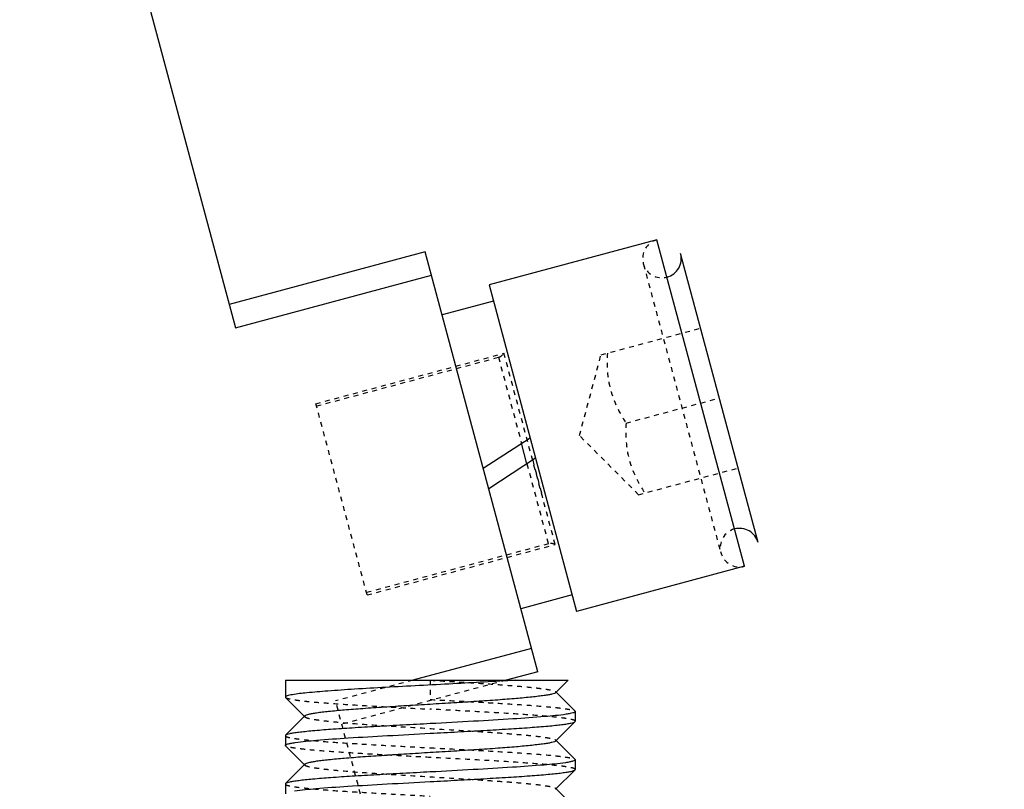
# Model space of a CAD drawing. Header units: millimetres. Extents: x -24622 to 57, y -1603 to 1112.
# Tile 33 of 219: x -23272 to -23251, y -267 to -251. Entities that reach past the tile are written whole.
import ezdxf

# ---------------------------------------------------------------- set-up
doc = ezdxf.new("R2010")
doc.units = ezdxf.units.MM
doc.linetypes.add('HIDDEN', pattern=[0.2, 0.1, -0.1])
doc.layers.add('02___PRT_ALL_AXES', color=7, linetype='Continuous')
doc.layers.add('DEFAULT_2', color=8, linetype='HIDDEN')
doc.dimstyles.new('7', dxfattribs={"dimtxt": 7, "dimasz": 4.5, "dimexe": 0.7, "dimexo": 0.9, "dimgap": 1.8, "dimtad": 0, "dimtxsty": 'Standard', "dimblk": 'OPEN30', "dimcen": 0, "dimclrd": 5, "dimclre": 3, "dimclrt": 256, "dimadec": 0, "dimazin": 2, "dimtm": 1e-09, "dimtfac": 0.6, "dimtofl": 0, "dimtmove": 0, "dimatfit": 3, "dimldrblk": 'OPEN30', "dimfxl": 1, "dimtolj": 1, "dimarcsym": 0})

# ---------------------------------------------------------------- blocks, each defined once
blk = doc.blocks.new('_Open30')
at = {"color": 0, "linetype": 'ByBlock', "lineweight": -2}
for p, q in [((-1, 0.2679), (0, 0)), ((0, 0), (-1, -0.2679)), ((0, 0), (-1, 0))]:
    blk.add_line(p, q, dxfattribs=at)
blk = doc.blocks.new('*D104')
at = {"color": 3, "linetype": 'ByBlock', "lineweight": -2}
for p, q in [((-23200.194, -211.775), (-23181.954, -211.775)), ((-23255.194, -349.775), (-23181.954, -349.775))]:
    blk.add_line(p, q, dxfattribs=at)
at = {"color": 5, "linetype": 'ByBlock', "lineweight": -2}
for p, q in [((-23182.654, -216.275), (-23182.654, -261.475)), ((-23182.654, -345.275), (-23182.654, -300.075))]:
    blk.add_line(p, q, dxfattribs=at)
at = {"layer": 'Defpoints', "color": 0, "linetype": 'ByBlock'}
for p in [(-23201.094, -211.775), (-23182.654, -211.775), (-23256.094, -349.775)]:
    blk.add_point(p, dxfattribs=at)
at = {"color": 5, "linetype": 'ByBlock', "lineweight": -2, "xscale": 4.5, "yscale": 4.5, "zscale": 4.5}
for p, rotation in [((-23182.654, -211.775), 90), ((-23182.654, -349.775), 270)]:
    blk.add_blockref('_Open30', p, dxfattribs=dict(at, rotation=rotation))
at = {"linetype": 'ByBlock', "insert": (-23182.654, -280.775), "char_height": 7, "attachment_point": 5, "rotation": 90}
blk.add_mtext('\\A1;138%%P15', dxfattribs=at)

msp = doc.modelspace()

# ---------------------------------------------------------------- linework, layer by layer
at = {"color": 7, "linetype": 'Continuous'}
for p, q in [((-23273.081, -235.26), (-23267.128, -257.476)), ((-23258.402, -255.655), (-23261.879, -256.587)), ((-23256.59, -262.417), (-23258.402, -255.655)), ((-23263.2, -255.906), (-23267.257, -256.993)), ((-23260.871, -264.599), (-23263.2, -255.906)), ((-23256.307, -261.927), (-23257.912, -255.939)), ((-23267.128, -257.476), (-23263.071, -256.389)), ((-23261.879, -256.587), (-23260.067, -263.349)), ((-23261.788, -256.925), (-23262.851, -257.21)), ((-23262, -260.385), (-23261.03, -259.755)), ((-23261.093, -260.295), (-23261.206, -259.87)), ((-23260.916, -260.18), (-23261.886, -260.81)), ((-23256.59, -262.417), (-23260.067, -263.349)), ((-23260.158, -263.01), (-23261.22, -263.295)), ((-23261, -264.116), (-23263.458, -264.775)), ((-23260.871, -264.599), (-23261.526, -264.775)), ((-23266.094, -264.775), (-23260.24, -264.775)), ((-23260.499, -265.034), (-23260.24, -264.775)), ((-23266.094, -265.125), (-23266.09, -265.133)), ((-23266.09, -265.133), (-23265.699, -265.525)), ((-23260.098, -265.416), (-23260.489, -265.025)), ((-23260.098, -265.416), (-23260.094, -265.425)), ((-23265.689, -265.515), (-23266.09, -265.916)), ((-23260.499, -266.034), (-23260.098, -265.633)), ((-23260.098, -265.633), (-23260.094, -265.625)), ((-23266.09, -265.916), (-23266.094, -265.925)), ((-23260.098, -266.416), (-23260.489, -266.025)), ((-23266.09, -266.133), (-23266.094, -266.125)), ((-23266.09, -266.133), (-23265.699, -266.525)), ((-23260.098, -266.416), (-23260.094, -266.425)), ((-23265.689, -266.515), (-23266.09, -266.916)), ((-23260.499, -267.034), (-23260.098, -266.633)), ((-23260.098, -266.633), (-23260.094, -266.625)), ((-23266.09, -266.916), (-23266.094, -266.925)), ((-23260.098, -267.416), (-23260.489, -267.025))]:
    msp.add_line(p, q, dxfattribs=at)
for centre, start, end in [((-23258.298, -256.042), 284.9255, 15), ((-23256.693, -262.03), 15, 105.0745)]:
    msp.add_arc(centre, 0.4, start, end, dxfattribs=at)
for points, start_tangent, end_tangent in [([(-23261.331, -264.775), (-23262.625, -264.85), (-23264.021, -264.925), (-23264.661, -264.962), (-23265.215, -265), (-23265.652, -265.037), (-23265.947, -265.075)], (-0.997857, -0.065435), (-0.985603, -0.169074)), ([(-23265.947, -265.075), (-23266.011, -265.087), (-23266.057, -265.1), (-23266.085, -265.112), (-23266.094, -265.125)], (-0.985603, -0.169074), (0.001552, -0.999999)), ([(-23260.499, -265.034), (-23260.525, -265.049), (-23260.575, -265.064), (-23260.647, -265.079), (-23260.74, -265.094), (-23260.855, -265.109), (-23260.989, -265.124), (-23261.313, -265.155), (-23261.699, -265.185), (-23262.136, -265.215), (-23262.606, -265.245), (-23263.094, -265.275), (-23263.582, -265.305), (-23264.052, -265.335), (-23264.489, -265.365), (-23264.875, -265.395), (-23265.199, -265.425), (-23265.333, -265.44), (-23265.448, -265.455), (-23265.542, -265.47), (-23265.613, -265.485), (-23265.663, -265.5), (-23265.689, -265.515)], (-0.706932, -0.707281), (-0.705678, -0.708532)), ([(-23260.283, -265.481), (-23260.725, -265.53), (-23261.383, -265.578), (-23262.197, -265.626), (-23263.094, -265.675)], (-0.988667, -0.150128), (-0.998596, -0.052977)), ([(-23260.094, -265.425), (-23260.106, -265.439), (-23260.142, -265.453), (-23260.201, -265.467), (-23260.283, -265.481)], (0.006208, -0.999981), (-0.988667, -0.150128)), ([(-23263.094, -265.675), (-23263.66, -265.705), (-23264.205, -265.735), (-23264.711, -265.765), (-23265.158, -265.795), (-23265.532, -265.826), (-23265.686, -265.841), (-23265.818, -265.856), (-23265.925, -265.871), (-23266.006, -265.886), (-23266.061, -265.901), (-23266.09, -265.916)], (-0.998596, -0.052977), (-0.70599, -0.708222)), ([(-23263.094, -265.875), (-23262.528, -265.844), (-23261.983, -265.814), (-23261.477, -265.784), (-23261.03, -265.754), (-23260.656, -265.724), (-23260.502, -265.709), (-23260.37, -265.693), (-23260.263, -265.678), (-23260.182, -265.663), (-23260.127, -265.648), (-23260.098, -265.633)], (0.998596, 0.052977), (0.706033, 0.708179)), ([(-23265.894, -266.066), (-23265.45, -266.018), (-23264.793, -265.97), (-23263.983, -265.923), (-23263.094, -265.875)], (0.989237, 0.146322), (0.998596, 0.052977)), ([(-23266.094, -266.125), (-23266.081, -266.11), (-23266.044, -266.095), (-23265.981, -266.081), (-23265.894, -266.066)], (0.008222, 0.999966), (0.989237, 0.146322)), ([(-23260.499, -266.034), (-23260.525, -266.049), (-23260.575, -266.064), (-23260.647, -266.079), (-23260.74, -266.094), (-23260.855, -266.109), (-23260.989, -266.124), (-23261.313, -266.155), (-23261.699, -266.185), (-23262.136, -266.215), (-23262.606, -266.245), (-23263.094, -266.275), (-23263.582, -266.305), (-23264.052, -266.335), (-23264.489, -266.365), (-23264.875, -266.395), (-23265.199, -266.425), (-23265.333, -266.44), (-23265.448, -266.455), (-23265.542, -266.47), (-23265.613, -266.485), (-23265.663, -266.5), (-23265.689, -266.515)], (-0.70586, -0.708351), (-0.707117, -0.707096)), ([(-23260.094, -266.425), (-23260.107, -266.439), (-23260.144, -266.454), (-23260.207, -266.468), (-23260.293, -266.483)], (-0.007646, -0.999971), (-0.989203, -0.146553)), ([(-23260.293, -266.483), (-23260.738, -266.531), (-23261.394, -266.579), (-23262.204, -266.627), (-23263.094, -266.675)], (-0.989203, -0.146553), (-0.998596, -0.052977)), ([(-23263.094, -266.875), (-23262.528, -266.844), (-23261.983, -266.814), (-23261.477, -266.784), (-23261.03, -266.754), (-23260.656, -266.724), (-23260.502, -266.709), (-23260.37, -266.693), (-23260.263, -266.678), (-23260.182, -266.663), (-23260.127, -266.648), (-23260.098, -266.633)], (0.998596, 0.052977), (0.705994, 0.708218)), ([(-23263.094, -266.675), (-23263.66, -266.705), (-23264.205, -266.735), (-23264.711, -266.765), (-23265.158, -266.795), (-23265.532, -266.826), (-23265.687, -266.841), (-23265.818, -266.856), (-23265.925, -266.871), (-23266.006, -266.886), (-23266.061, -266.901), (-23266.09, -266.916)], (-0.998596, -0.052977), (-0.70604, -0.708172)), ([(-23265.905, -267.068), (-23265.463, -267.019), (-23264.805, -266.971), (-23263.99, -266.923), (-23263.094, -266.875)], (0.988693, 0.149957), (0.998596, 0.052977))]:
    msp.add_spline(points, degree=3, dxfattribs=dict(at, start_tangent=start_tangent, end_tangent=end_tangent))
at = {"layer": '02___PRT_ALL_AXES', "color": 7, "linetype": 'Continuous'}
for p, q in [((-23266.094, -264.775), (-23266.094, -265.125)), ((-23260.094, -265.425), (-23260.094, -265.625)), ((-23266.094, -265.925), (-23266.094, -266.125)), ((-23260.094, -266.425), (-23260.094, -266.625)), ((-23266.094, -266.925), (-23266.094, -267.125))]:
    msp.add_line(p, q, dxfattribs=at)
at = {"layer": 'DEFAULT_2', "color": 8, "linetype": 'HIDDEN'}
for p, q in [((-23258.679, -256.167), (-23257.086, -262.112)), ((-23259.559, -258.036), (-23257.498, -257.484)), ((-23265.464, -259.049), (-23261.569, -258.005)), ((-23260.508, -261.965), (-23261.569, -258.005)), ((-23260.007, -259.709), (-23259.559, -258.036)), ((-23265.451, -259.097), (-23261.684, -258.088)), ((-23261.684, -258.088), (-23261.206, -259.87)), ((-23264.403, -263.009), (-23265.464, -259.049)), ((-23259.041, -259.45), (-23257.109, -258.933)), ((-23258.782, -260.934), (-23260.007, -259.709)), ((-23261.093, -260.295), (-23260.649, -261.951)), ((-23260.974, -260.22), (-23260.767, -261.001)), ((-23258.782, -260.934), (-23256.721, -260.381)), ((-23260.649, -261.951), (-23264.416, -262.961)), ((-23264.403, -263.009), (-23260.508, -261.965)), ((-23263.458, -264.775), (-23265.057, -265.203)), ((-23261.526, -264.775), (-23264.928, -265.686)), ((-23263.094, -264.775), (-23263.094, -265.175)), ((-23259.104, -287.42), (-23265.057, -265.203)), ((-23260.489, -265.025), (-23260.499, -265.015)), ((-23265.699, -265.525), (-23265.689, -265.534)), ((-23265.689, -265.515), (-23265.689, -265.534)), ((-23260.489, -266.025), (-23260.499, -266.015)), ((-23260.499, -266.015), (-23260.499, -266.034)), ((-23265.699, -266.525), (-23265.689, -266.534)), ((-23260.489, -267.025), (-23260.499, -267.015)), ((-23260.499, -267.015), (-23260.499, -267.034))]:
    msp.add_line(p, q, dxfattribs=at)
for centre, radius, start, end in [((-23258.298, -256.042), 0.4, 105, 284.9255), ((-23261.736, -257.895), 0.2, 285, 326.4096), ((-23256.693, -262.03), 0.4, 105.0745, 285), ((-23260.597, -262.145), 0.2, 63.5894, 105)]:
    msp.add_arc(centre, radius, start, end, dxfattribs=at)
for points, start_tangent, end_tangent in [([(-23259.429, -258.001), (-23259.365, -258.76), (-23259.041, -259.45)], (-0.059915, -0.998203), (0.55099, -0.834512)), ([(-23259.041, -259.45), (-23258.977, -260.209), (-23258.653, -260.899)], (-0.059915, -0.998203), (0.55099, -0.834512)), ([(-23263.094, -264.775), (-23262.606, -264.805), (-23262.136, -264.835), (-23261.7, -264.865), (-23261.313, -264.895), (-23260.989, -264.925), (-23260.855, -264.94), (-23260.74, -264.955), (-23260.647, -264.97), (-23260.575, -264.985), (-23260.525, -265), (-23260.499, -265.015)], (0.998132, -0.061099), (0.707034, -0.70718)), ([(-23266.09, -265.133), (-23266.061, -265.148), (-23266.006, -265.163), (-23265.925, -265.178), (-23265.818, -265.193), (-23265.686, -265.209), (-23265.532, -265.224), (-23265.158, -265.254), (-23264.711, -265.284), (-23264.205, -265.314), (-23263.66, -265.344), (-23263.094, -265.375)], (0.706399, -0.707814), (0.998596, -0.052977)), ([(-23263.094, -265.175), (-23262.528, -265.205), (-23261.983, -265.235), (-23261.477, -265.265), (-23261.03, -265.295), (-23260.656, -265.326), (-23260.502, -265.341), (-23260.37, -265.356), (-23260.263, -265.371), (-23260.182, -265.386), (-23260.127, -265.401), (-23260.098, -265.416)], (0.998596, -0.052977), (0.706014, -0.708198)), ([(-23260.499, -265.015), (-23260.494, -265.025), (-23260.499, -265.034)], (0.707034, -0.70718), (-0.706932, -0.707281)), ([(-23260.094, -265.625), (-23260.108, -265.609), (-23260.151, -265.593), (-23260.223, -265.578), (-23260.322, -265.562), (-23260.448, -265.547), (-23260.599, -265.531), (-23260.972, -265.5), (-23261.427, -265.468), (-23261.946, -265.437), (-23262.509, -265.406), (-23263.094, -265.375)], (0.007646, 0.999971), (-0.998596, 0.052977)), ([(-23265.689, -265.534), (-23265.663, -265.549), (-23265.613, -265.564), (-23265.542, -265.579), (-23265.448, -265.594), (-23265.333, -265.609), (-23265.199, -265.624), (-23264.875, -265.655), (-23264.276, -265.7), (-23263.582, -265.745), (-23262.849, -265.79), (-23262.136, -265.835), (-23261.805, -265.857), (-23261.499, -265.88), (-23261.225, -265.902), (-23260.989, -265.925), (-23260.795, -265.947), (-23260.647, -265.97), (-23260.547, -265.992), (-23260.517, -266.004), (-23260.499, -266.015)], (0.705911, -0.7083), (0.70615, -0.708063)), ([(-23266.094, -265.925), (-23266.08, -265.94), (-23266.036, -265.956), (-23265.965, -265.972), (-23265.866, -265.987), (-23265.74, -266.003), (-23265.588, -266.018), (-23265.215, -266.05), (-23264.761, -266.081), (-23264.242, -266.112), (-23263.679, -266.143), (-23263.094, -266.175)], (-0.000879, -1), (0.998596, -0.052977)), ([(-23263.094, -266.375), (-23263.66, -266.344), (-23264.205, -266.314), (-23264.711, -266.284), (-23265.158, -266.254), (-23265.532, -266.224), (-23265.686, -266.209), (-23265.818, -266.193), (-23265.925, -266.178), (-23266.006, -266.163), (-23266.061, -266.148), (-23266.09, -266.133)], (-0.998596, 0.052977), (-0.705917, 0.708295)), ([(-23263.094, -266.175), (-23262.528, -266.205), (-23261.983, -266.235), (-23261.477, -266.265), (-23261.03, -266.295), (-23260.656, -266.326), (-23260.502, -266.341), (-23260.37, -266.356), (-23260.263, -266.371), (-23260.182, -266.386), (-23260.127, -266.401), (-23260.098, -266.416)], (0.998596, -0.052977), (0.705922, -0.70829)), ([(-23260.094, -266.625), (-23260.108, -266.609), (-23260.152, -266.593), (-23260.223, -266.578), (-23260.322, -266.562), (-23260.448, -266.547), (-23260.6, -266.531), (-23260.973, -266.5), (-23261.427, -266.468), (-23261.946, -266.437), (-23262.509, -266.406), (-23263.094, -266.375)], (0.001278, 0.999999), (-0.998596, 0.052977)), ([(-23265.689, -266.515), (-23265.694, -266.525), (-23265.689, -266.534)], (-0.707117, -0.707096), (0.7072, -0.707014)), ([(-23265.689, -266.534), (-23265.663, -266.549), (-23265.613, -266.564), (-23265.542, -266.579), (-23265.448, -266.594), (-23265.333, -266.609), (-23265.199, -266.624), (-23264.875, -266.655), (-23264.276, -266.7), (-23263.582, -266.745), (-23262.849, -266.79), (-23262.136, -266.835), (-23261.805, -266.857), (-23261.499, -266.88), (-23261.225, -266.902), (-23260.989, -266.925), (-23260.795, -266.947), (-23260.647, -266.97), (-23260.547, -266.992), (-23260.517, -267.004), (-23260.499, -267.015)], (0.7072, -0.707014), (0.706711, -0.707503)), ([(-23266.094, -266.925), (-23266.08, -266.94), (-23266.037, -266.956), (-23265.965, -266.971), (-23265.866, -266.987), (-23265.74, -267.003), (-23265.589, -267.018), (-23265.216, -267.05), (-23264.761, -267.081), (-23264.242, -267.112), (-23263.679, -267.143), (-23263.094, -267.175)], (-0.008222, -0.999966), (0.998596, -0.052977))]:
    msp.add_spline(points, degree=3, dxfattribs=dict(at, start_tangent=start_tangent, end_tangent=end_tangent))

# ---------------------------------------------------------------- dimensions: what is measured, and where the dimension line sits
at = {"color": 5, "linetype": 'ByBlock'}
dim = msp.add_linear_dim(base=(-23182.654, -211.775), p1=(-23256.094, -349.775), p2=(-23201.094, -211.775), angle=90, text='<>%%P15', dimstyle='7', dxfattribs=at)
dim.commit()
dim.dimension.update_dxf_attribs({"geometry": '*D104', "text_midpoint": (-23182.654, -280.775)})

doc.saveas('drawing.dxf')
